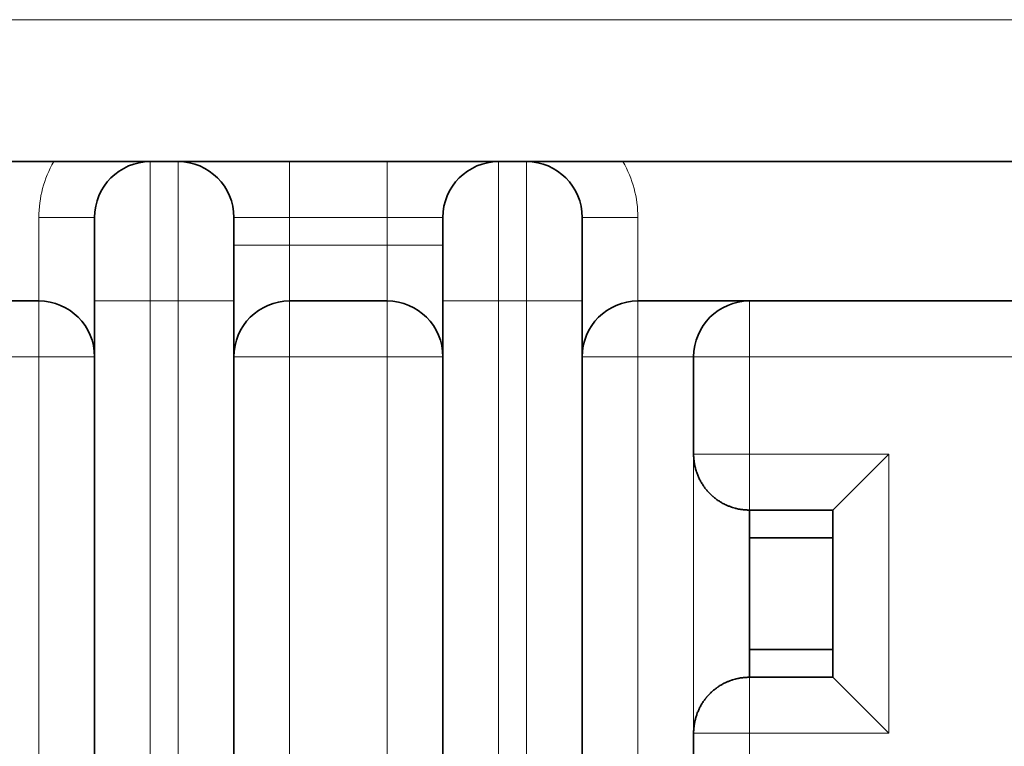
# Model space of a CAD drawing. Header units: millimetres. Extents: x -34 to 6620, y -230 to 4700.
# Tile 65 of 216: x 2343 to 2696, y 217 to 478. Entities that reach past the tile are written whole.
import ezdxf

# ---------------------------------------------------------------- set-up
doc = ezdxf.new("R2010")
doc.units = ezdxf.units.MM
doc.layers.add('1', color=7, linetype='Continuous', true_color=0xffffff)

# ---------------------------------------------------------------- blocks, each defined once
blk = doc.blocks.new('_U55')
at = {"layer": '1', "color": 3, "lineweight": 13}
blk.add_line((1801.310783, 477.58062), (5322.310783, 477.58062), dxfattribs=at)

msp = doc.modelspace()

# ---------------------------------------------------------------- linework, layer by layer
at = {"layer": '1', "color": 7, "linetype": 'Continuous', "lineweight": 35}
for p, q in [((2355.17, 426.667), (2123.311, 426.667)), ((2399.811, 426.667), (2389.811, 426.667)), ((2399.811, 426.667), (2439.811, 426.667)), ((2439.811, 426.667), (2474.811, 426.667)), ((2514.811, 426.667), (2474.811, 426.667)), ((2524.811, 426.667), (2514.811, 426.667)), ((2991.311, 426.667), (2559.452, 426.667)), ((2369.811, 406.667), (2369.811, 376.667)), ((2419.811, 376.667), (2419.811, 406.667)), ((2494.811, 406.667), (2494.811, 376.667)), ((2544.811, 406.667), (2544.811, 376.667)), ((2157.311, 376.667), (2349.811, 376.667)), ((2369.811, 376.667), (2369.811, 179.667)), ((2419.811, 179.667), (2419.811, 376.667)), ((2439.811, 376.667), (2474.811, 376.667)), ((2494.811, 376.667), (2494.811, 179.667)), ((2544.811, 376.667), (2544.811, 179.667)), ((2564.811, 376.667), (2849.811, 376.667)), ((2584.811, 356.667), (2584.811, 321.667)), ((2654.811, 321.667), (2634.811, 301.667)), ((2604.811, 301.667), (2604.811, 291.667)), ((2634.811, 301.667), (2604.811, 301.667)), ((2634.811, 291.667), (2634.811, 301.667)), ((2604.811, 291.667), (2604.811, 251.667)), ((2634.811, 291.667), (2604.811, 291.667)), ((2634.811, 291.667), (2634.811, 251.667)), ((2604.811, 251.667), (2604.811, 241.667)), ((2634.811, 251.667), (2604.811, 251.667)), ((2634.811, 241.667), (2634.811, 251.667)), ((2634.811, 241.667), (2604.811, 241.667)), ((2654.811, 221.667), (2634.811, 241.667)), ((2584.811, 221.667), (2584.811, 176.667))]:
    msp.add_line(p, q, dxfattribs=at)
at = {"layer": '1', "color": 92, "linetype": 'Continuous', "lineweight": 13}
for p, q in [((2389.811, 426.667), (2389.811, 376.667)), ((2399.811, 376.667), (2399.811, 426.667)), ((2439.811, 426.667), (2439.811, 406.667)), ((2474.811, 426.667), (2474.811, 406.667)), ((2514.811, 426.667), (2514.811, 376.667)), ((2524.811, 426.667), (2524.811, 376.667)), ((2349.811, 376.667), (2349.811, 406.667)), ((2369.811, 406.667), (2349.811, 406.667)), ((2419.811, 406.667), (2439.811, 406.667)), ((2439.811, 406.667), (2474.811, 406.667)), ((2439.811, 396.667), (2439.811, 406.667)), ((2494.811, 406.667), (2474.811, 406.667)), ((2474.811, 406.667), (2474.811, 396.667)), ((2564.811, 406.667), (2544.811, 406.667)), ((2564.811, 376.667), (2564.811, 406.667)), ((2439.811, 396.667), (2419.811, 396.667)), ((2439.811, 396.667), (2474.811, 396.667)), ((2439.811, 376.667), (2439.811, 396.667)), ((2474.811, 396.667), (2474.811, 376.667)), ((2494.811, 396.667), (2474.811, 396.667)), ((2349.811, 376.667), (2349.811, 356.667)), ((2389.811, 376.667), (2369.811, 376.667)), ((2389.811, 376.667), (2389.811, 179.667)), ((2399.811, 376.667), (2389.811, 376.667)), ((2399.811, 179.667), (2399.811, 376.667)), ((2419.811, 376.667), (2399.811, 376.667)), ((2439.811, 376.667), (2439.811, 356.667)), ((2474.811, 376.667), (2474.811, 356.667)), ((2514.811, 376.667), (2494.811, 376.667)), ((2514.811, 376.667), (2514.811, 179.667)), ((2524.811, 376.667), (2514.811, 376.667)), ((2524.811, 376.667), (2524.811, 179.667)), ((2544.811, 376.667), (2524.811, 376.667)), ((2564.811, 376.667), (2564.811, 356.667)), ((2604.811, 356.667), (2604.811, 376.667)), ((2349.811, 356.667), (2329.811, 356.667)), ((2349.811, 176.667), (2349.811, 356.667)), ((2369.811, 356.667), (2349.811, 356.667)), ((2439.811, 356.667), (2419.811, 356.667)), ((2439.811, 186.667), (2439.811, 356.667)), ((2474.811, 356.667), (2439.811, 356.667)), ((2474.811, 186.667), (2474.811, 356.667)), ((2494.811, 356.667), (2474.811, 356.667)), ((2564.811, 356.667), (2544.811, 356.667)), ((2564.811, 176.667), (2564.811, 356.667)), ((2564.811, 356.667), (2584.811, 356.667)), ((2604.811, 356.667), (2584.811, 356.667)), ((2604.811, 321.667), (2604.811, 356.667)), ((2604.811, 356.667), (2849.811, 356.667)), ((2584.811, 321.667), (2604.811, 321.667)), ((2584.811, 221.667), (2584.811, 321.667)), ((2604.811, 321.667), (2654.811, 321.667)), ((2604.811, 301.667), (2604.811, 321.667)), ((2654.811, 321.667), (2654.811, 221.667)), ((2604.811, 241.667), (2604.811, 221.667)), ((2604.811, 221.667), (2584.811, 221.667)), ((2604.811, 176.667), (2604.811, 221.667)), ((2654.811, 221.667), (2604.811, 221.667))]:
    msp.add_line(p, q, dxfattribs=at)
for centre, start, end in [((2389.811, 406.667), 150, 180), ((2524.811, 406.667), 0, 30)]:
    msp.add_arc(centre, 40, start, end, dxfattribs=at)
at = {"layer": '1', "color": 7, "linetype": 'Continuous', "lineweight": 35}
for centre, start, end in [((2389.811, 406.667), 90, 180), ((2399.811, 406.667), 0, 90), ((2514.811, 406.667), 90, 180), ((2524.811, 406.667), 0, 90), ((2349.811, 356.667), 0, 90), ((2439.811, 356.667), 90, 180), ((2474.811, 356.667), 0, 90), ((2564.811, 356.667), 90, 180), ((2604.811, 356.667), 90, 180)]:
    msp.add_arc(centre, 20, start, end, dxfattribs=at)
for points, knots in [([(2355.17, 426.667), (2356.036, 426.667), (2356.896, 426.667), (2358.6, 426.667), (2359.445, 426.667), (2361.124, 426.667), (2361.956, 426.667), (2363.196, 426.667), (2363.608, 426.667), (2364.224, 426.667), (2364.531, 426.667), (2364.837, 426.667), (2365.041, 426.667), (2365.143, 426.667), (2366.059, 426.667), (2366.858, 426.667), (2368.427, 426.667), (2369.197, 426.667), (2370.712, 426.667), (2371.456, 426.667), (2372.923, 426.667), (2373.644, 426.667), (2375.067, 426.667), (2375.943, 426.667), (2376.805, 426.667), (2377.149, 426.667), (2377.32, 426.667), (2377.832, 426.667), (2378.17, 426.667), (2379.848, 426.667), (2381.147, 426.667), (2383.688, 426.667), (2385.551, 426.667), (2387.686, 426.667), (2388.749, 426.667), (2389.28, 426.667), (2389.546, 426.667), (2389.678, 426.667), (2389.745, 426.667), (2389.773, 426.667), (2389.792, 426.667), (2389.801, 426.667), (2389.811, 426.667)], [0, 0, 0, 0, 0.0625, 0.0625, 0.125, 0.125, 0.1875, 0.1875, 0.21875, 0.21875, 0.234375, 0.2421875, 0.2421875, 0.25, 0.25, 0.3125, 0.3125, 0.375, 0.375, 0.4375, 0.4375, 0.5, 0.5, 0.5625, 0.578125, 0.578125, 0.59375, 0.59375, 0.625, 0.625, 0.75, 0.75, 0.875, 0.9375, 0.96875, 0.984375, 0.9921875, 0.9960937, 0.9980469, 0.9990234, 0.9990234, 1, 1, 1, 1]), ([(2524.811, 426.667), (2524.849, 426.667), (2524.887, 426.667), (2524.962, 426.667), (2525.076, 426.667), (2525.341, 426.667), (2525.872, 426.667), (2526.934, 426.667), (2529.068, 426.667), (2530.93, 426.667), (2533.468, 426.667), (2534.766, 426.667), (2536.776, 426.667), (2537.457, 426.667), (2538.237, 426.667), (2538.324, 426.667), (2538.498, 426.667), (2538.759, 426.667), (2539.372, 426.667), (2539.903, 426.667), (2540.973, 426.667), (2541.696, 426.667), (2543.164, 426.667), (2543.909, 426.667), (2545.424, 426.667), (2546.194, 426.667), (2547.761, 426.667), (2548.558, 426.667), (2549.472, 426.667), (2549.574, 426.667), (2549.778, 426.667), (2549.88, 426.667), (2550.188, 426.667), (2550.803, 426.667), (2551.422, 426.667), (2552.663, 426.667), (2553.497, 426.667), (2555.176, 426.667), (2556.022, 426.667), (2557.727, 426.667), (2558.586, 426.667), (2559.452, 426.667)], [0, 0, 0, 0, 0.0039062, 0.0039062, 0.0078125, 0.015625, 0.03125, 0.0625, 0.125, 0.25, 0.25, 0.375, 0.375, 0.4375, 0.4375, 0.4453125, 0.4453125, 0.453125, 0.46875, 0.5, 0.5, 0.5625, 0.5625, 0.625, 0.625, 0.6875, 0.6875, 0.75, 0.75, 0.7578125, 0.7578125, 0.765625, 0.765625, 0.78125, 0.8125, 0.8125, 0.875, 0.875, 0.9375, 0.9375, 1, 1, 1, 1]), ([(2604.811, 301.667), (2604.811, 301.667), (2604.796, 301.667), (2604.737, 301.667), (2604.648, 301.668), (2604.502, 301.669), (2604.327, 301.673), (2604.225, 301.676), (2603.992, 301.684), (2603.861, 301.689), (2603.678, 301.699), (2603.64, 301.701), (2603.564, 301.706), (2603.447, 301.714), (2603.322, 301.723), (2603.064, 301.743), (2602.878, 301.76), (2602.482, 301.802), (2602.272, 301.828), (2601.825, 301.89), (2601.59, 301.927), (2601.093, 302.014), (2600.832, 302.065), (2600.524, 302.132), (2600.49, 302.14), (2600.421, 302.155), (2600.317, 302.179), (2600.071, 302.236), (2599.855, 302.29), (2599.419, 302.406), (2599.119, 302.492), (2598.505, 302.684), (2598.191, 302.791), (2597.549, 303.029), (2597.22, 303.16), (2596.719, 303.376), (2596.55, 303.452), (2596.295, 303.571), (2596.167, 303.631), (2596.038, 303.694), (2595.952, 303.736), (2595.909, 303.758), (2595.52, 303.952), (2595.176, 304.137), (2594.489, 304.532), (2594.146, 304.743), (2593.466, 305.191), (2593.128, 305.429), (2592.458, 305.932), (2592.127, 306.198), (2591.758, 306.514), (2591.717, 306.549), (2591.635, 306.62), (2591.514, 306.727), (2591.232, 306.981), (2590.996, 307.204), (2590.53, 307.658), (2590.229, 307.972), (2589.645, 308.622), (2589.362, 308.957), (2588.954, 309.477), (2588.753, 309.741), (2588.558, 310.011), (2588.43, 310.193), (2588.366, 310.284), (2588.051, 310.744), (2587.812, 311.12), (2587.362, 311.883), (2587.149, 312.272), (2586.751, 313.063), (2586.565, 313.465), (2586.219, 314.283), (2586.059, 314.698), (2585.876, 315.226), (2585.84, 315.332), (2585.77, 315.545), (2585.736, 315.652), (2585.637, 315.972), (2585.575, 316.187), (2585.399, 316.831), (2585.297, 317.263), (2585.121, 318.131), (2584.974, 319.004), (2584.885, 319.886), (2584.826, 320.773), (2584.811, 321.219), (2584.811, 321.667)], [0, 0, 0, 0, 0.03125, 0.03125, 0.0625, 0.09375, 0.09375, 0.125, 0.125, 0.15625, 0.15625, 0.1640625, 0.1640625, 0.171875, 0.1875, 0.1875, 0.21875, 0.21875, 0.25, 0.25, 0.28125, 0.28125, 0.3125, 0.3125, 0.3164062, 0.3164062, 0.3203125, 0.328125, 0.34375, 0.34375, 0.375, 0.375, 0.40625, 0.40625, 0.4375, 0.4375, 0.453125, 0.453125, 0.4609375, 0.4648437, 0.4648437, 0.46875, 0.46875, 0.5, 0.5, 0.53125, 0.53125, 0.5625, 0.5625, 0.59375, 0.59375, 0.5976563, 0.5976563, 0.6015625, 0.609375, 0.625, 0.625, 0.65625, 0.65625, 0.6875, 0.6875, 0.703125, 0.7109375, 0.7109375, 0.71875, 0.71875, 0.75, 0.75, 0.78125, 0.78125, 0.8125, 0.8125, 0.84375, 0.84375, 0.8515625, 0.8515625, 0.859375, 0.859375, 0.875, 0.875, 0.90625, 0.90625, 0.9375, 0.96875, 0.96875, 1, 1, 1, 1]), ([(2584.811, 221.667), (2584.811, 222.115), (2584.826, 222.56), (2584.885, 223.446), (2584.974, 224.326), (2585.12, 225.197), (2585.295, 226.063), (2585.397, 226.493), (2585.63, 227.349), (2585.761, 227.775), (2585.944, 228.304), (2585.981, 228.409), (2586.058, 228.619), (2586.175, 228.932), (2586.299, 229.241), (2586.558, 229.854), (2586.743, 230.255), (2587.139, 231.043), (2587.35, 231.43), (2587.796, 232.189), (2588.032, 232.561), (2588.529, 233.29), (2588.79, 233.647), (2589.097, 234.04), (2589.132, 234.084), (2589.201, 234.171), (2589.305, 234.3), (2589.551, 234.598), (2589.766, 234.847), (2590.203, 235.335), (2590.502, 235.648), (2591.116, 236.25), (2591.431, 236.538), (2592.073, 237.092), (2592.401, 237.357), (2592.903, 237.737), (2593.071, 237.861), (2593.327, 238.042), (2593.455, 238.131), (2593.584, 238.219), (2593.67, 238.277), (2593.713, 238.306), (2594.101, 238.563), (2594.446, 238.776), (2595.133, 239.174), (2595.475, 239.359), (2596.155, 239.701), (2596.493, 239.859), (2597.163, 240.151), (2597.495, 240.285), (2597.864, 240.422), (2597.905, 240.437), (2597.986, 240.467), (2598.108, 240.511), (2598.39, 240.61), (2598.626, 240.688), (2599.092, 240.835), (2599.393, 240.922), (2599.977, 241.077), (2600.259, 241.144), (2600.668, 241.234), (2600.869, 241.276), (2601.063, 241.313), (2601.192, 241.337), (2601.256, 241.349), (2601.571, 241.405), (2601.809, 241.442), (2602.26, 241.505), (2602.472, 241.531), (2602.871, 241.574), (2603.057, 241.591), (2603.403, 241.618), (2603.563, 241.629), (2603.746, 241.639), (2603.781, 241.641), (2603.851, 241.644), (2603.885, 241.646), (2603.984, 241.65), (2604.046, 241.653), (2604.222, 241.659), (2604.325, 241.662), (2604.501, 241.665), (2604.648, 241.667), (2604.736, 241.667), (2604.796, 241.667), (2604.811, 241.667), (2604.811, 241.667)], [0, 0, 0, 0, 0.0312535, 0.0312535, 0.0625071, 0.0937606, 0.0937606, 0.1250141, 0.1250141, 0.1562677, 0.1562677, 0.164081, 0.164081, 0.1718944, 0.1875212, 0.1875212, 0.2187747, 0.2187747, 0.2500283, 0.2500283, 0.2812818, 0.2812818, 0.3125353, 0.3125353, 0.316442, 0.316442, 0.3203487, 0.3281621, 0.3437888, 0.3437888, 0.3750424, 0.3750424, 0.4062959, 0.4062959, 0.4375494, 0.4375494, 0.4531762, 0.4531762, 0.4609896, 0.4648963, 0.4648963, 0.468803, 0.468803, 0.5000565, 0.5000565, 0.53131, 0.53131, 0.5625636, 0.5625636, 0.5938171, 0.5938171, 0.5977238, 0.5977238, 0.6016305, 0.6094439, 0.6250706, 0.6250706, 0.6563242, 0.6563242, 0.6875777, 0.6875777, 0.7032045, 0.7110178, 0.7110178, 0.7188312, 0.7188312, 0.7500848, 0.7500848, 0.7813383, 0.7813383, 0.8125918, 0.8125918, 0.8438453, 0.8438453, 0.8516587, 0.8516587, 0.8594721, 0.8594721, 0.8750989, 0.8750989, 0.9063524, 0.9063524, 0.9376059, 0.9688595, 0.9688595, 1, 1, 1, 1])]:
    msp.add_open_spline(points, degree=3, knots=knots, dxfattribs=at)

# ---------------------------------------------------------------- block references
at = {"layer": '1', "color": 2, "linetype": 'Continuous', "lineweight": 13}
msp.add_blockref('_U55', (0, 0), dxfattribs=at)

doc.saveas('drawing.dxf')
